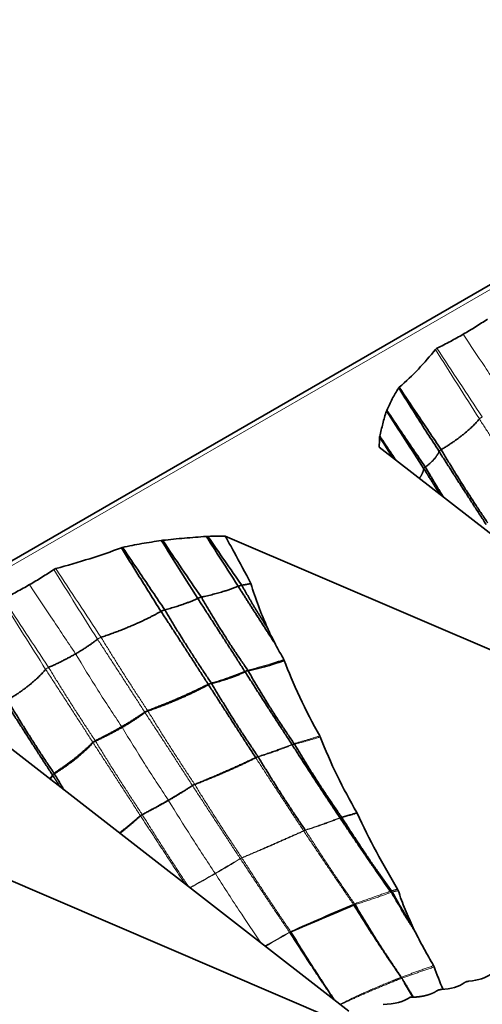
# Model space of a CAD drawing. Header units: millimetres. Extents: x 7 to 415, y 7 to 290.
# Tile 78 of 86: x 366.28 to 372.54, y 106.83 to 120.16. Entities that reach past the tile are written whole.
import ezdxf

# ---------------------------------------------------------------- set-up
doc = ezdxf.new("R2010")
doc.units = ezdxf.units.MM
doc.layers.add('Sichtbar (ISO)', color=7, linetype='Continuous', lineweight=35)
doc.layers.add('Sichtbar schmal (ISO)', color=7, linetype='Continuous', lineweight=18)

msp = doc.modelspace()

# ---------------------------------------------------------------- linework, layer by layer
at = {"layer": 'Sichtbar (ISO)'}
for p, q in [((392.456, 128.009), (286.673, 66.935)), ((371.149, 114.371), (376.606, 110.129)), ((369.066, 113.168), (376.414, 110.018)), ((365.28, 110.983), (370.737, 106.74)), ((363.197, 109.78), (370.545, 106.63))]:
    msp.add_line(p, q, dxfattribs=at)
for centre, major_axis, ratio, start_param, end_param in [((370.313, 110.994), (-0.718, 1.109), 0.093519, 0.509798, 0.819444), ((382.169, 116.346), (32.588, 15.25), 0.077658, 4.29211, 4.320121), ((377.663, 104.941), (-5.688, 4.264), 0.413876, 0.551515, 0.621946), ((371.788, 107.333), (-0.594, 0.089), 0.484983, 1.987526, 2.677644), ((372.147, 107.446), (-0.587, 0.088), 0.495429, 2.019981, 2.704752), ((371.035, 107.126), (-0.602, 0.088), 0.464499, 1.915942, 2.703915)]:
    msp.add_ellipse(centre, major_axis=major_axis, ratio=ratio, start_param=start_param, end_param=end_param, dxfattribs=at)
for points, knots in [([(372.286, 115.901), (372.343, 115.934), (372.399, 115.967), (372.508, 116.036), (372.562, 116.07), (372.614, 116.106)], [-0.0484354, -0.0484354, -0.0484354, -0.0484354, -0.02423798, -0.02423798, 0, 0, 0, 0]), ([(372.286, 115.901), (372.229, 115.868), (372.171, 115.836), (372.052, 115.772), (371.992, 115.742), (371.93, 115.711)], [-0.0484354, -0.0484354, -0.0484354, -0.0484354, -0.02423798, -0.02423798, 0, 0, 0, 0]), ([(371.91, 115.696), (371.837, 115.606), (371.761, 115.517), (371.598, 115.345), (371.513, 115.263), (371.42, 115.183)], [-0.1018724, -0.1018724, -0.1018724, -0.1018724, -0.0501361, -0.0501361, 0, 0, 0, 0]), ([(371.93, 115.711), (371.926, 115.709), (371.922, 115.707), (371.916, 115.702), (371.913, 115.699), (371.91, 115.696)], [-0.003359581, -0.003359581, -0.003359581, -0.003359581, -0.001690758, -0.001690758, 0, 0, 0, 0]), ([(371.412, 115.174), (371.379, 115.125), (371.351, 115.075), (371.299, 114.974), (371.275, 114.921), (371.252, 114.871)], [-0.05336849, -0.05336849, -0.05336849, -0.05336849, -0.0267651, -0.0267651, 0, 0, 0, 0]), ([(371.42, 115.183), (371.418, 115.182), (371.416, 115.18), (371.414, 115.177), (371.413, 115.176), (371.412, 115.174)], [-0.001802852, -0.001802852, -0.001802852, -0.001802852, -0.000918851, -0.000918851, 0, 0, 0, 0]), ([(371.412, 115.174), (371.487, 115.054), (371.563, 114.934), (371.746, 114.647), (371.852, 114.48), (371.96, 114.314)], [0.0163333, 0.0163333, 0.0163333, 0.0163333, 0.0590689, 0.0590689, 0.1186889, 0.1186889, 0.1186889, 0.1186889]), ([(371.42, 115.183), (371.498, 115.065), (371.577, 114.948), (371.766, 114.666), (371.877, 114.503), (371.987, 114.34)], [-0.1018463, -0.1018463, -0.1018463, -0.1018463, -0.0592709, -0.0592709, 0, 0, 0, 0]), ([(371.248, 114.861), (371.227, 114.804), (371.212, 114.747), (371.183, 114.633), (371.17, 114.577), (371.156, 114.52)], [-0.06012104, -0.06012104, -0.06012104, -0.06012104, -0.02989562, -0.02989562, 0, 0, 0, 0]), ([(371.252, 114.871), (371.251, 114.87), (371.25, 114.868), (371.249, 114.864), (371.248, 114.863), (371.248, 114.861)], [-0.001854, -0.001854, -0.001854, -0.001854, -0.000940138, -0.000940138, 0, 0, 0, 0]), ([(371.252, 114.871), (371.316, 114.775), (371.38, 114.68), (371.553, 114.424), (371.662, 114.264), (371.773, 114.104)], [-0.09289361, -0.09289361, -0.09289361, -0.09289361, -0.0582404, -0.0582404, 0, 0, 0, 0]), ([(371.153, 114.507), (371.152, 114.481), (371.151, 114.456), (371.15, 114.41), (371.15, 114.391), (371.149, 114.371)], [-0.0266442, -0.0266442, -0.0266442, -0.0266442, -0.01336919, -0.01336919, -0.00318637, -0.00318637, -0.00318637, -0.00318637]), ([(371.156, 114.52), (371.155, 114.518), (371.154, 114.515), (371.153, 114.511), (371.153, 114.509), (371.153, 114.507)], [-0.002240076, -0.002240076, -0.002240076, -0.002240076, -0.001141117, -0.001141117, 0, 0, 0, 0]), ([(371.156, 114.52), (371.209, 114.441), (371.262, 114.363), (371.336, 114.254), (371.357, 114.224), (371.377, 114.194)], [-0.08048799, -0.08048799, -0.08048799, -0.08048799, -0.05197876, -0.05197876, -0.0409675, -0.0409675, -0.0409675, -0.0409675]), ([(368.218, 113.112), (368.316, 113.123), (368.415, 113.133), (368.612, 113.149), (368.711, 113.157), (368.809, 113.165)], [-0.06012104, -0.06012104, -0.06012104, -0.06012104, -0.02989562, -0.02989562, 0, 0, 0, 0]), ([(368.809, 113.165), (368.813, 113.165), (368.816, 113.166), (368.824, 113.166), (368.828, 113.166), (368.831, 113.166)], [-0.002240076, -0.002240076, -0.002240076, -0.002240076, -0.001141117, -0.001141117, 0, 0, 0, 0]), ([(368.809, 113.165), (368.86, 113.085), (368.911, 113.006), (369.055, 112.781), (369.148, 112.635), (369.24, 112.49)], [-0.08048799, -0.08048799, -0.08048799, -0.08048799, -0.05197876, -0.05197876, 0, 0, 0, 0]), ([(368.831, 113.166), (368.876, 113.167), (368.92, 113.168), (368.998, 113.168), (369.032, 113.168), (369.066, 113.168)], [-0.0266442, -0.0266442, -0.0266442, -0.0266442, -0.01336919, -0.01336919, -0.00318637, -0.00318637, -0.00318637, -0.00318637]), ([(369.412, 112.527), (369.338, 112.669), (369.259, 112.816), (369.142, 113.03), (369.107, 113.095), (369.066, 113.168)], [0, 0, 0, 0, 0.04806119, 0.04806119, 0.07488068, 0.07488068, 0.07488068, 0.07488068]), ([(366.771, 112.729), (366.927, 112.771), (367.081, 112.816), (367.379, 112.91), (367.521, 112.959), (367.66, 113.012)], [-0.1018724, -0.1018724, -0.1018724, -0.1018724, -0.0501361, -0.0501361, 0, 0, 0, 0]), ([(367.66, 113.012), (367.662, 113.013), (367.665, 113.014), (367.67, 113.016), (367.673, 113.016), (367.676, 113.017)], [-0.001802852, -0.001802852, -0.001802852, -0.001802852, -0.000918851, -0.000918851, 0, 0, 0, 0]), ([(367.66, 113.012), (367.734, 112.892), (367.808, 112.772), (367.987, 112.484), (368.091, 112.317), (368.196, 112.151)], [-0.1018463, -0.1018463, -0.1018463, -0.1018463, -0.0592709, -0.0592709, 0, 0, 0, 0]), ([(367.676, 113.017), (367.761, 113.036), (367.847, 113.052), (368.022, 113.082), (368.114, 113.096), (368.2, 113.109)], [-0.05336849, -0.05336849, -0.05336849, -0.05336849, -0.0267651, -0.0267651, 0, 0, 0, 0]), ([(367.676, 113.017), (367.755, 112.899), (367.835, 112.781), (368.025, 112.499), (368.136, 112.335), (368.247, 112.171)], [0.0163333, 0.0163333, 0.0163333, 0.0163333, 0.0590689, 0.0590689, 0.1186889, 0.1186889, 0.1186889, 0.1186889]), ([(368.2, 113.109), (368.203, 113.11), (368.206, 113.11), (368.212, 113.111), (368.215, 113.111), (368.218, 113.112)], [-0.001854, -0.001854, -0.001854, -0.001854, -0.000940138, -0.000940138, 0, 0, 0, 0]), ([(368.2, 113.109), (368.261, 113.012), (368.323, 112.914), (368.487, 112.653), (368.59, 112.49), (368.692, 112.326)], [-0.09289361, -0.09289361, -0.09289361, -0.09289361, -0.0582404, -0.0582404, 0, 0, 0, 0]), ([(366.745, 112.718), (366.748, 112.72), (366.752, 112.722), (366.761, 112.726), (366.766, 112.728), (366.771, 112.729)], [-0.003359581, -0.003359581, -0.003359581, -0.003359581, -0.001690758, -0.001690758, 0, 0, 0, 0]), ([(366.417, 112.512), (366.474, 112.545), (366.53, 112.579), (366.639, 112.647), (366.693, 112.682), (366.745, 112.718)], [-0.0484354, -0.0484354, -0.0484354, -0.0484354, -0.02423798, -0.02423798, 0, 0, 0, 0]), ([(366.417, 112.512), (366.36, 112.479), (366.302, 112.447), (366.183, 112.384), (366.123, 112.353), (366.061, 112.323)], [-0.0484354, -0.0484354, -0.0484354, -0.0484354, -0.02423798, -0.02423798, 0, 0, 0, 0]), ([(369.635, 111.929), (369.593, 112.027), (369.552, 112.125), (369.476, 112.324), (369.441, 112.425), (369.412, 112.527)], [0, 0, 0, 0, 0.03197268, 0.03197268, 0.06404415, 0.06404415, 0.06404415, 0.06404415]), ([(369.857, 111.5), (369.838, 111.533), (369.82, 111.567), (369.783, 111.634), (369.765, 111.668), (369.747, 111.702)], [0, 0, 0, 0, 0.01160688, 0.01160688, 0.02322044, 0.02322044, 0.02322044, 0.02322044]), ([(369.863, 111.488), (369.862, 111.49), (369.861, 111.492), (369.859, 111.496), (369.858, 111.498), (369.857, 111.5)], [0, 0, 0, 0, 0.000656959, 0.000656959, 0.001313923, 0.001313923, 0.001313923, 0.001313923]), ([(370.345, 110.465), (370.247, 110.636), (370.157, 110.81), (369.989, 111.172), (369.924, 111.333), (369.863, 111.488)], [0, 0, 0, 0, 0.0598344, 0.0598344, 0.1191258, 0.1191258, 0.1191258, 0.1191258]), ([(370.351, 110.452), (370.35, 110.454), (370.349, 110.457), (370.347, 110.461), (370.346, 110.463), (370.345, 110.465)], [0, 0, 0, 0, 0.0007072, 0.0007072, 0.001414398, 0.001414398, 0.001414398, 0.001414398]), ([(370.846, 109.427), (370.752, 109.591), (370.663, 109.757), (370.496, 110.1), (370.421, 110.272), (370.351, 110.452)], [0, 0, 0, 0, 0.0572748, 0.0572748, 0.1146286, 0.1146286, 0.1146286, 0.1146286]), ([(370.85, 109.419), (370.85, 109.42), (370.849, 109.421), (370.848, 109.424), (370.847, 109.425), (370.846, 109.427)], [0, 0, 0, 0, 0.0004575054, 0.0004575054, 0.0009150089, 0.0009150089, 0.0009150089, 0.0009150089]), ([(371.397, 108.393), (371.298, 108.559), (371.202, 108.726), (371.019, 109.067), (370.931, 109.241), (370.85, 109.419)], [0, 0, 0, 0, 0.0585643, 0.0585643, 0.1173896, 0.1173896, 0.1173896, 0.1173896]), ([(371.406, 108.373), (371.405, 108.377), (371.404, 108.38), (371.401, 108.387), (371.399, 108.39), (371.397, 108.393)], [0, 0, 0, 0, 0.001093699, 0.001093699, 0.002187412, 0.002187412, 0.002187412, 0.002187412]), ([(371.609, 107.87), (371.57, 107.951), (371.533, 108.034), (371.465, 108.201), (371.434, 108.287), (371.406, 108.373)], [0, 0, 0, 0, 0.02713991, 0.02713991, 0.05432741, 0.05432741, 0.05432741, 0.05432741]), ([(371.628, 107.829), (371.625, 107.836), (371.622, 107.843), (371.615, 107.856), (371.612, 107.863), (371.609, 107.87)], [0, 0, 0, 0, 0.002259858, 0.002259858, 0.004520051, 0.004520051, 0.004520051, 0.004520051]), ([(371.885, 107.357), (371.84, 107.434), (371.796, 107.511), (371.71, 107.669), (371.668, 107.748), (371.628, 107.829)], [0, 0, 0, 0, 0.02708604, 0.02708604, 0.05422198, 0.05422198, 0.05422198, 0.05422198]), ([(371.894, 107.339), (371.893, 107.342), (371.891, 107.345), (371.889, 107.351), (371.887, 107.354), (371.885, 107.357)], [0, 0, 0, 0, 0.000987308, 0.000987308, 0.001974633, 0.001974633, 0.001974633, 0.001974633])]:
    msp.add_open_spline(points, degree=3, knots=knots, dxfattribs=at)
for points, degree in [([(371.248, 114.861), (371.415, 114.602), (371.583, 114.342), (371.753, 114.081)], 3), ([(372.504, 114.754), (372.315, 114.532), (371.987, 114.34)], 2), ([(371.153, 114.507), (371.216, 114.412), (371.278, 114.317), (371.341, 114.222)], 3), ([(371.987, 114.34), (372.283, 113.841), (372.617, 113.348)], 2), ([(371.96, 114.314), (371.907, 114.201), (371.773, 114.104)], 2), ([(371.96, 114.314), (372.268, 113.828), (372.595, 113.328)], 2), ([(371.753, 114.081), (371.736, 114.012), (371.692, 113.949)], 2), ([(371.753, 114.081), (371.861, 113.907), (371.974, 113.73)], 2), ([(371.773, 114.104), (371.891, 113.899), (372.019, 113.695)], 2), ([(368.831, 113.166), (368.981, 112.945), (369.134, 112.725), (369.289, 112.504)], 3), ([(368.218, 113.112), (368.39, 112.855), (368.564, 112.599), (368.742, 112.343)], 3), ([(368.742, 112.343), (369.034, 112.407), (369.24, 112.49)], 2), ([(369.24, 112.49), (369.487, 112.103), (369.747, 111.702)], 2), ([(369.289, 112.504), (369.352, 112.515), (369.412, 112.527)], 2), ([(369.289, 112.504), (369.449, 112.217), (369.635, 111.929)], 2), ([(368.247, 112.171), (368.51, 112.24), (368.692, 112.326)], 2), ([(368.692, 112.326), (369.007, 111.843), (369.329, 111.34)], 2), ([(368.742, 112.343), (369.025, 111.849), (369.37, 111.355)], 2), ([(367.385, 111.799), (367.86, 111.96), (368.196, 112.151)], 2), ([(368.196, 112.151), (368.514, 111.665), (368.835, 111.164)], 2), ([(368.247, 112.171), (368.54, 111.676), (368.877, 111.181)], 2), ([(367.04, 111.576), (367.206, 111.671), (367.336, 111.774)], 2), ([(367.04, 111.576), (366.875, 111.48), (366.675, 111.392)], 2), ([(369.376, 111.345), (369.652, 111.405), (369.863, 111.488)], 2), ([(366.635, 111.366), (366.446, 111.144), (366.118, 110.951)], 2), ([(368.881, 111.174), (369.141, 111.242), (369.334, 111.333)], 2), ([(369.334, 111.333), (369.64, 110.851), (369.967, 110.351)], 2), ([(369.376, 111.345), (369.654, 110.855), (369.997, 110.362)], 2), ([(368.016, 110.807), (368.472, 110.979), (368.835, 111.164)], 2), ([(368.018, 110.803), (368.481, 110.965), (368.838, 111.159)], 2), ([(368.838, 111.159), (369.152, 110.674), (369.475, 110.175)], 2), ([(368.881, 111.174), (369.171, 110.681), (369.507, 110.187)], 2), ([(366.091, 110.926), (366.399, 110.44), (366.726, 109.939)], 2), ([(366.118, 110.951), (366.414, 110.452), (366.748, 109.96)], 2), ([(367.665, 110.59), (367.832, 110.686), (367.976, 110.786)], 2), ([(367.67, 110.582), (367.837, 110.678), (367.978, 110.783)], 2), ([(367.978, 110.783), (367.993, 110.795), (368.018, 110.803)], 2), ([(367.665, 110.59), (367.498, 110.493), (367.306, 110.4)], 2), ([(367.67, 110.582), (367.503, 110.485), (367.309, 110.396)], 2), ([(367.274, 110.378), (367.058, 110.163), (366.748, 109.96)], 2), ([(367.276, 110.374), (367.067, 110.148), (366.752, 109.954)], 2), ([(367.308, 110.396), (367.286, 110.387), (367.276, 110.375)], 2), ([(369.971, 110.345), (370.282, 109.859), (370.617, 109.358)], 2), ([(370.003, 110.354), (370.291, 109.862), (370.64, 109.366)], 2), ([(368.651, 109.809), (369.095, 109.979), (369.478, 110.17)], 2), ([(369.511, 110.182), (369.808, 109.687), (370.148, 109.191)], 2), ([(366.73, 109.933), (366.716, 109.906), (366.698, 109.88)], 2), ([(366.73, 109.933), (366.778, 109.857), (366.826, 109.781)], 2), ([(366.752, 109.954), (366.816, 109.846), (366.882, 109.737)], 2), ([(368.297, 109.593), (368.467, 109.691), (368.621, 109.794)], 2), ([(368.622, 109.794), (368.634, 109.803), (368.651, 109.809)], 2), ([(368.297, 109.593), (368.127, 109.495), (367.942, 109.401)], 2), ([(367.942, 109.401), (367.927, 109.394), (367.918, 109.385)], 2), ([(367.918, 109.385), (367.788, 109.264), (367.64, 109.148)], 2), ([(370.62, 109.354), (370.947, 108.865), (371.298, 108.363)], 2), ([(370.643, 109.361), (370.953, 108.867), (371.315, 108.369)], 2), ([(371.326, 108.352), (371.456, 108.113), (371.609, 107.87)], 2), ([(370.805, 108.177), (371.097, 107.704), (371.434, 107.215)], 2), ([(370.823, 108.183), (371.104, 107.696), (371.449, 107.199)], 2), ([(371.443, 108.122), (371.532, 107.976), (371.628, 107.829)], 2), ([(369.937, 107.805), (370.23, 107.353), (370.539, 106.894)], 2), ([(369.953, 107.813), (370.235, 107.351), (370.546, 106.888)], 2), ([(371.463, 107.17), (371.532, 107.05), (371.606, 106.929)], 2), ([(371.486, 107.137), (371.547, 107.034), (371.611, 106.93)], 2), ([(371.926, 107.014), (371.878, 106.982), (371.818, 106.958), (371.747, 106.94), (371.664, 106.929), (371.563, 106.928)], 5)]:
    msp.add_open_spline(points, degree=degree, dxfattribs=at)
for points, weights, degree in [([(371.987, 114.34), (371.965, 114.327), (371.96, 114.314)], [1, 1.05312969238, 1], 2), ([(371.773, 114.104), (371.755, 114.092), (371.753, 114.081)], [1, 1.04798981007, 1], 2), ([(369.24, 112.49), (369.263, 112.499), (369.289, 112.504)], [1, 1.04276263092, 1], 2), ([(368.692, 112.326), (368.715, 112.337), (368.742, 112.343)], [1, 1.04798981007, 1], 2), ([(368.196, 112.151), (368.218, 112.163), (368.247, 112.171)], [1, 1.05312969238, 1], 2), ([(367.976, 110.786), (367.993, 110.797), (368.016, 110.806)], [1.00078135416, 1.03592539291, 1.00082128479], 2), ([(367.306, 110.399), (367.285, 110.388), (367.274, 110.378)], [1.00078135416, 1.03592539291, 1.00082128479], 2), ([(372.363, 107.145), (372.346, 107.144), (372.333, 107.142), (372.321, 107.138), (372.31, 107.132), (372.3, 107.124)], [1, 1.03390913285, 1.05086369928, 1.05086369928, 1.03390913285, 1], 5), ([(371.99, 107.033), (371.973, 107.032), (371.959, 107.03), (371.947, 107.027), (371.936, 107.021), (371.926, 107.014)], [1, 1.03391725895, 1.05087588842, 1.05087588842, 1.03391725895, 1], 5)]:
    msp.add_rational_spline(points, weights, degree=degree, dxfattribs=at)
at = {"layer": 'Sichtbar schmal (ISO)'}
for p, q in [((286.773, 66.925), (392.556, 127.999)), ((368.838, 111.159), (368.839, 111.159)), ((368.879, 111.174), (368.881, 111.174)), ((367.976, 110.786), (367.976, 110.786)), ((367.978, 110.783), (367.978, 110.783)), ((368.016, 110.806), (368.016, 110.807)), ((368.018, 110.803), (368.018, 110.803)), ((367.274, 110.378), (367.274, 110.378)), ((367.276, 110.375), (367.276, 110.374)), ((367.306, 110.4), (367.306, 110.399)), ((367.309, 110.396), (367.308, 110.396)), ((369.478, 110.17), (369.48, 110.171)), ((369.508, 110.181), (369.511, 110.182)), ((366.73, 109.934), (366.73, 109.933)), ((366.752, 109.954), (366.751, 109.954)), ((368.62, 109.796), (368.62, 109.797)), ((368.621, 109.794), (368.622, 109.794)), ((368.649, 109.811), (368.65, 109.812)), ((368.651, 109.809), (368.651, 109.809)), ((367.916, 109.388), (367.916, 109.388)), ((367.94, 109.404), (367.94, 109.404)), ((367.942, 109.401), (367.942, 109.401)), ((367.918, 109.385), (367.918, 109.385)), ((370.62, 109.354), (370.622, 109.355)), ((370.127, 109.179), (370.128, 109.18)), ((370.149, 109.187), (370.151, 109.188)), ((369.268, 108.805), (369.269, 108.805)), ((369.27, 108.803), (369.268, 108.805)), ((369.27, 108.803), (369.27, 108.803)), ((369.289, 108.815), (369.29, 108.816)), ((369.291, 108.814), (369.29, 108.816)), ((369.291, 108.813), (369.291, 108.814)), ((370.798, 108.187), (370.79, 108.2)), ((370.799, 108.186), (370.798, 108.187)), ((369.933, 107.81), (369.934, 107.811)), ((369.934, 107.81), (369.933, 107.81)), ((369.937, 107.805), (369.935, 107.807)), ((369.937, 107.805), (369.938, 107.805)), ((369.948, 107.818), (369.95, 107.819)), ((369.95, 107.818), (369.95, 107.819)), ((369.953, 107.813), (369.952, 107.815)), ((369.952, 107.812), (369.953, 107.813)), ((371.446, 107.198), (371.434, 107.215)), ((371.45, 107.199), (371.449, 107.199)), ((371.463, 107.17), (371.454, 107.186))]:
    msp.add_line(p, q, dxfattribs=at)
for centre, major_axis, ratio, start_param, end_param in [((421.13, 152.264), (43.668, -80.989), 0.662521, 4.808481, 4.820616), ((408.455, 144.58), (46.834, -76.865), 0.514423, 4.77518, 4.787585), ((401.673, 141.031), (47.977, -78.514), 0.485065, 4.777112, 4.789247), ((412.976, 147.19), (42.941, -79.106), 0.636794, 4.804072, 4.816477), ((402.586, 141.191), (46.834, -76.865), 0.514423, 4.77518, 4.787585), ((415.261, 148.876), (43.668, -80.989), 0.662521, 4.808481, 4.820616), ((364.577, 109.98), (5.45, 1.61), 0.314415, 5.366173, 5.450803), ((364.577, 109.98), (-5.45, -1.61), 0.314415, 2.139951, 2.22458), ((358.202, 108.373), (16.097, 5.743), 0.246562, 5.350579, 5.379022), ((359.167, 112.488), (13.868, 1.732), 0.481854, 5.431726, 5.466513), ((358.202, 108.373), (-16.097, -5.743), 0.246562, 2.181048, 2.208986), ((359.167, 112.488), (-13.868, -1.732), 0.481854, 2.256037, 2.290134), ((373.846, 109.712), (2.932, -4.906), 0.503772, 4.689557, 4.735554), ((383.724, 95.912), (24.902, 1.96), 0.603727, 2.068355, 2.108676), ((393.491, 90.581), (33.843, -3.641), 0.640519, 2.407225, 2.420879), ((384.95, 140.724), (40.698, 38.21), 0.307191, 4.061028, 4.069275), ((373.572, 105.735), (4.939, 1.115), 0.398717, 2.072307, 2.119476)]:
    msp.add_ellipse(centre, major_axis=major_axis, ratio=ratio, start_param=start_param, end_param=end_param, dxfattribs=at)
for points, knots in [([(372.909, 114.964), (372.798, 115.13), (372.687, 115.297), (372.479, 115.609), (372.383, 115.755), (372.286, 115.901)], [-0.1202975, -0.1202975, -0.1202975, -0.1202975, -0.0600379, -0.0600379, -0.0073745, -0.0073745, -0.0073745, -0.0073745]), ([(367.04, 111.576), (366.929, 111.742), (366.818, 111.908), (366.61, 112.22), (366.514, 112.366), (366.417, 112.512)], [-0.1202975, -0.1202975, -0.1202975, -0.1202975, -0.0600379, -0.0600379, -0.0073745, -0.0073745, -0.0073745, -0.0073745]), ([(367.665, 110.59), (367.555, 110.753), (367.448, 110.918), (367.239, 111.247), (367.139, 111.411), (367.04, 111.576)], [-0.1169565, -0.1169565, -0.1169565, -0.1169565, -0.0576653, -0.0576653, 0, 0, 0, 0]), ([(367.67, 110.582), (367.669, 110.583), (367.668, 110.584), (367.667, 110.587), (367.666, 110.588), (367.665, 110.59)], [-0.0009457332, -0.0009457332, -0.0009457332, -0.0009457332, -0.0004740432, -0.0004740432, 0, 0, 0, 0]), ([(368.293, 109.599), (368.184, 109.762), (368.077, 109.927), (367.87, 110.254), (367.769, 110.417), (367.67, 110.582)], [-0.1166023, -0.1166023, -0.1166023, -0.1166023, -0.0575606, -0.0575606, 0, 0, 0, 0]), ([(368.297, 109.593), (368.297, 109.594), (368.296, 109.595), (368.295, 109.597), (368.294, 109.598), (368.293, 109.599)], [-0.0007572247, -0.0007572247, -0.0007572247, -0.0007572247, -0.0003791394, -0.0003791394, -0.000003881, -0.000003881, -0.000003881, -0.000003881]), ([(368.929, 108.606), (368.819, 108.77), (368.711, 108.935), (368.501, 109.264), (368.398, 109.428), (368.297, 109.593)], [-0.11739, -0.11739, -0.11739, -0.11739, -0.0580249, -0.0580249, 0, 0, 0, 0]), ([(368.932, 108.602), (368.931, 108.603), (368.931, 108.604), (368.93, 108.605), (368.93, 108.606), (368.929, 108.606)], [-0.0005177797, -0.0005177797, -0.0005177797, -0.0005177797, -0.0002590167, -0.0002590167, 0, 0, 0, 0]), ([(369.55, 107.663), (369.449, 107.811), (369.349, 107.959), (369.143, 108.272), (369.036, 108.436), (368.932, 108.602)], [-0.1128128, -0.1128128, -0.1128128, -0.1128128, -0.0588414, -0.0588414, 0, 0, 0, 0])]:
    msp.add_open_spline(points, degree=3, knots=knots, dxfattribs=at)
for points, weights in [([(372.544, 114.781), (372.516, 114.769), (372.504, 114.754)], [1, 1.05637322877, 1]), ([(367.336, 111.774), (367.354, 111.788), (367.385, 111.799)], [1, 1.05637322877, 1]), ([(366.675, 111.392), (366.647, 111.38), (366.635, 111.366)], [1, 1.05637322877, 1]), ([(369.329, 111.34), (369.348, 111.348), (369.37, 111.355)], [1, 1.03089169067, 1]), ([(369.329, 111.34), (369.331, 111.336), (369.334, 111.333)], [1, 1.00064253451, 1]), ([(369.37, 111.355), (369.373, 111.35), (369.376, 111.345)], [1, 1.00110612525, 1]), ([(368.835, 111.164), (368.854, 111.173), (368.877, 111.181)], [1, 1.03492526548, 1]), ([(368.835, 111.164), (368.836, 111.161), (368.838, 111.159)], [1, 1.00036045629, 1]), ([(368.877, 111.181), (368.879, 111.178), (368.881, 111.174)], [1, 1.00051023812, 1]), ([(367.976, 110.786), (367.977, 110.785), (367.978, 110.783)], [1, 1.00020338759, 1]), ([(368.016, 110.807), (368.017, 110.805), (368.018, 110.803)], [1, 1.00021568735, 1]), ([(367.274, 110.378), (367.275, 110.376), (367.276, 110.374)], [1, 1.00021568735, 1]), ([(367.306, 110.4), (367.308, 110.398), (367.309, 110.396)], [1, 1.00020338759, 1]), ([(369.967, 110.351), (369.981, 110.357), (369.997, 110.362)], [1, 1.01621283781, 1]), ([(369.967, 110.351), (369.969, 110.348), (369.971, 110.345)], [1, 1.00066789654, 1]), ([(369.997, 110.362), (370, 110.358), (370.003, 110.354)], [1, 1.00107602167, 1]), ([(369.475, 110.175), (369.49, 110.181), (369.507, 110.187)], [1, 1.01936196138, 1]), ([(369.507, 110.187), (369.509, 110.185), (369.511, 110.182)], [1, 1.0005191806, 1]), ([(369.475, 110.175), (369.477, 110.172), (369.478, 110.17)], [1, 1.00036150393, 1]), ([(366.748, 109.96), (366.732, 109.948), (366.726, 109.939)], [1, 1.03492526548, 1]), ([(366.726, 109.939), (366.728, 109.936), (366.73, 109.933)], [1, 1.00051023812, 1]), ([(366.748, 109.96), (366.75, 109.957), (366.752, 109.954)], [1, 1.00036045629, 1]), ([(368.62, 109.797), (368.633, 109.804), (368.649, 109.811)], [1.00051175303, 1.0189307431, 1.00056697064]), ([(368.62, 109.796), (368.621, 109.795), (368.621, 109.794)], [1, 1.00014842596, 1]), ([(368.65, 109.812), (368.651, 109.81), (368.651, 109.809)], [1, 1.00015822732, 1]), ([(367.94, 109.404), (367.926, 109.396), (367.916, 109.388)], [1.00051175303, 1.0189307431, 1.00056697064]), ([(367.916, 109.388), (367.917, 109.387), (367.918, 109.385)], [1, 1.00015822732, 1]), ([(367.94, 109.404), (367.941, 109.403), (367.942, 109.401)], [1, 1.00014842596, 1]), ([(370.617, 109.358), (370.628, 109.362), (370.64, 109.366)], [1, 1.00766531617, 1]), ([(370.617, 109.358), (370.619, 109.356), (370.62, 109.354)], [1, 1.00057293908, 1]), ([(370.64, 109.366), (370.641, 109.363), (370.643, 109.361)], [1, 1.00074718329, 1]), ([(370.125, 109.182), (370.136, 109.187), (370.148, 109.191)], [1, 1.01083409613, 1]), ([(370.125, 109.182), (370.126, 109.181), (370.127, 109.179)], [1, 1.00021757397, 1]), ([(370.148, 109.191), (370.149, 109.189), (370.151, 109.188)], [1, 1.00030139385, 1]), ([(369.269, 108.805), (369.278, 108.81), (369.289, 108.815)], [1.00025761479, 1.00923657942, 1.00029022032]), ([(371.298, 108.363), (371.307, 108.366), (371.315, 108.369)], [1, 1.00375063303, 1]), ([(371.298, 108.363), (371.304, 108.355), (371.308, 108.348)], [1, 1.00265995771, 1]), ([(371.315, 108.369), (371.316, 108.367), (371.317, 108.366)], [1, 1.00063802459, 1.00104417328]), ([(371.317, 108.366), (371.32, 108.362), (371.323, 108.357)], [1.00104417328, 1.00225643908, 1.00140293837]), ([(371.323, 108.357), (371.324, 108.355), (371.326, 108.352)], [1.00140293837, 1.00096875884, 1]), ([(370.798, 108.187), (370.807, 108.191), (370.816, 108.194)], [1, 1.00782308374, 1]), ([(370.816, 108.194), (370.819, 108.189), (370.823, 108.183)], [1, 1.00143527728, 1]), ([(370.799, 108.186), (370.802, 108.182), (370.805, 108.177)], [1.00022086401, 1.00092733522, 1]), ([(369.934, 107.811), (369.941, 107.814), (369.948, 107.818)], [1.00062913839, 1.00447518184, 1.00067002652]), ([(369.934, 107.81), (369.935, 107.808), (369.935, 107.807)], [1.00005363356, 1.00017183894, 1.00014899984]), ([(369.95, 107.818), (369.951, 107.816), (369.952, 107.815)], [1.00006059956, 1.00021743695, 1.00016628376]), ([(371.446, 107.198), (371.448, 107.199), (371.449, 107.199)], [1, 1.01461947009, 1]), ([(371.446, 107.198), (371.45, 107.192), (371.454, 107.186)], [1, 1.00160858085, 1]), ([(371.45, 107.199), (371.454, 107.193), (371.457, 107.187)], [1.00009273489, 1.00163094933, 1])]:
    msp.add_rational_spline(points, weights, degree=2, dxfattribs=at)
for points in [[(372.504, 114.754), (372.822, 114.265), (373.143, 113.766)], [(367.385, 111.799), (367.687, 111.301), (368.016, 110.807)], [(367.336, 111.774), (367.657, 111.285), (367.976, 110.786)], [(366.675, 111.392), (366.978, 110.893), (367.306, 110.4)], [(369.37, 111.355), (369.641, 111.425), (369.857, 111.5)], [(366.635, 111.366), (366.953, 110.877), (367.274, 110.378)], [(368.877, 111.181), (369.132, 111.258), (369.329, 111.34)], [(369.334, 111.333), (369.336, 111.334), (369.338, 111.335)], [(369.338, 111.335), (369.352, 111.341), (369.369, 111.344)], [(369.369, 111.344), (369.372, 111.345), (369.376, 111.345)], [(368.839, 111.159), (368.856, 111.169), (368.879, 111.174)], [(367.978, 110.783), (368.299, 110.295), (368.62, 109.796)], [(368.018, 110.803), (368.321, 110.306), (368.65, 109.812)], [(369.997, 110.362), (370.18, 110.413), (370.345, 110.465)], [(367.276, 110.374), (367.594, 109.886), (367.916, 109.388)], [(367.309, 110.396), (367.612, 109.898), (367.94, 109.404)], [(369.507, 110.187), (369.756, 110.268), (369.967, 110.351)], [(369.511, 110.182), (369.764, 110.255), (369.971, 110.345)], [(369.971, 110.345), (369.973, 110.345), (369.975, 110.346)], [(369.975, 110.346), (369.985, 110.35), (369.996, 110.353)], [(369.996, 110.353), (369.999, 110.353), (370.003, 110.354)], [(370.003, 110.354), (370.187, 110.399), (370.351, 110.452)], [(368.65, 109.812), (369.088, 109.991), (369.475, 110.175)], [(369.478, 110.17), (369.794, 109.682), (370.125, 109.182)], [(369.48, 110.171), (369.493, 110.177), (369.508, 110.181)], [(366.726, 109.939), (366.71, 109.913), (366.69, 109.887)], [(366.751, 109.954), (366.735, 109.945), (366.73, 109.934)], [(368.621, 109.794), (368.942, 109.303), (369.268, 108.805)], [(368.651, 109.809), (368.958, 109.311), (369.29, 108.816)], [(367.916, 109.388), (367.782, 109.27), (367.633, 109.154)], [(367.942, 109.401), (368.244, 108.912), (368.569, 108.425)], [(370.64, 109.366), (370.744, 109.396), (370.846, 109.427)], [(370.643, 109.361), (370.749, 109.389), (370.85, 109.419)], [(367.918, 109.385), (368.215, 108.929), (368.519, 108.465)], [(370.148, 109.191), (370.394, 109.274), (370.617, 109.358)], [(370.151, 109.188), (370.399, 109.266), (370.62, 109.354)], [(370.622, 109.355), (370.631, 109.358), (370.64, 109.36)], [(370.64, 109.36), (370.642, 109.36), (370.643, 109.361)], [(369.29, 108.816), (369.715, 108.999), (370.125, 109.182)], [(369.291, 108.814), (369.719, 108.992), (370.127, 109.179)], [(370.127, 109.179), (370.449, 108.695), (370.79, 108.2)], [(370.128, 109.18), (370.138, 109.184), (370.149, 109.187)], [(370.151, 109.188), (370.463, 108.692), (370.816, 108.194)], [(369.27, 108.803), (369.279, 108.809), (369.291, 108.813)], [(369.27, 108.803), (369.595, 108.31), (369.933, 107.81)], [(369.291, 108.814), (369.607, 108.316), (369.95, 107.819)], [(370.816, 108.194), (371.062, 108.279), (371.298, 108.363)], [(370.823, 108.183), (371.073, 108.261), (371.308, 108.348)], [(371.308, 108.348), (371.316, 108.35), (371.326, 108.352)], [(371.315, 108.369), (371.356, 108.381), (371.397, 108.393)], [(371.326, 108.352), (371.366, 108.363), (371.406, 108.373)], [(370.805, 108.177), (370.813, 108.181), (370.823, 108.183)], [(369.938, 107.805), (369.944, 107.809), (369.952, 107.812)], [(371.449, 107.199), (371.66, 107.28), (371.885, 107.357)], [(371.457, 107.187), (371.669, 107.264), (371.894, 107.339)], [(370.624, 106.828), (371.008, 107.012), (371.454, 107.186)], [(370.807, 106.926), (371.05, 107.039), (371.315, 107.146)], [(371.315, 107.146), (371.38, 107.172), (371.446, 107.198)], [(371.454, 107.186), (371.455, 107.187), (371.457, 107.187)], [(371.457, 107.187), (371.472, 107.162), (371.486, 107.137)]]:
    msp.add_open_spline(points, degree=2, dxfattribs=at)

doc.saveas('drawing.dxf')
